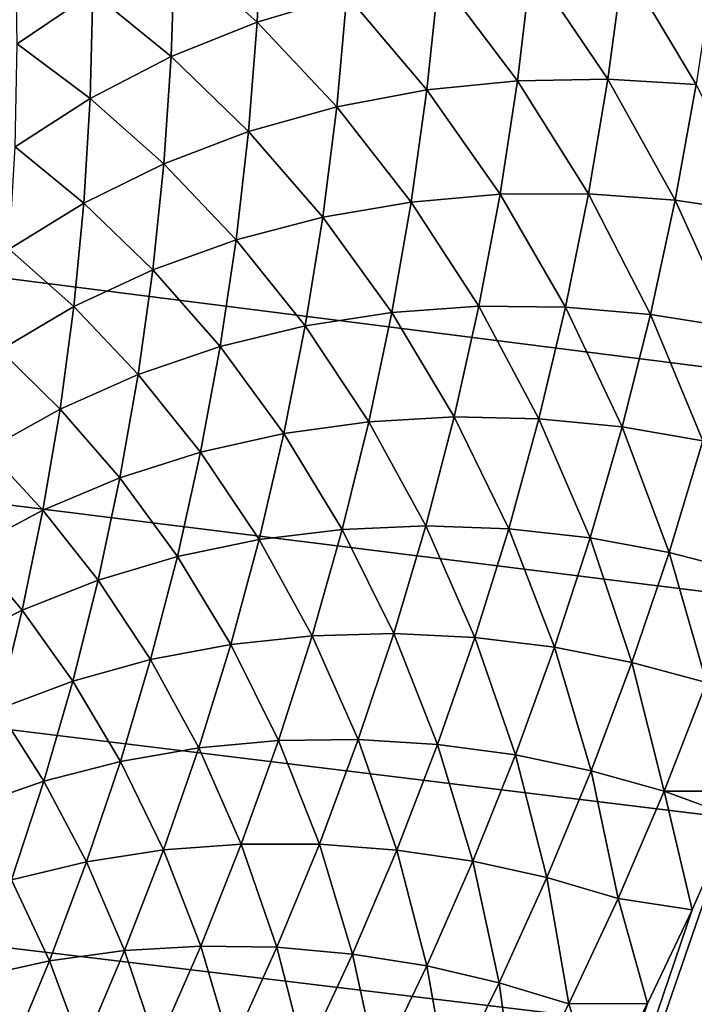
# Model space of a CAD drawing. Header units: millimetres. Extents: x -100 to 100, y -30 to 32.
# Tile 47 of 127: x -4.126 to -3.781, y -10.002 to -9.499. Entities that reach past the tile are written whole.
import ezdxf

# ---------------------------------------------------------------- set-up
doc = ezdxf.new("R2010")
doc.units = ezdxf.units.MM
doc.header["$LTSCALE"] = 81.481481
for name, color, linetype in [('3', 7, 'CONTINUOUS'), ('53', 7, 'CONTINUOUS'), ('6', 7, 'CONTINUOUS'), ('61', 7, 'CONTINUOUS'), ('62', 7, 'CONTINUOUS'), ('65', 7, 'CONTINUOUS'), ('68', 7, 'CONTINUOUS'), ('70', 7, 'CONTINUOUS'), ('75', 7, 'CONTINUOUS'), ('81', 7, 'CONTINUOUS'), ('83', 7, 'CONTINUOUS')]:
    doc.layers.add(name, color=color, linetype=linetype)

msp = doc.modelspace()

# ---------------------------------------------------------------- linework, layer by layer
at = {"layer": '3', "color": 7, "linetype": 'Continuous'}
for points in [[(-100, 30, -2), (100, 30, -2), (-100, -30, -2), (-100, 30, -2)], [(-100, -30, -2), (100, 30, -2), (100, -30, -2), (-100, -30, -2)]]:
    msp.add_3dface(points, dxfattribs=at)
at = {"layer": '53', "color": 7, "linetype": 'Continuous'}
for points in [[(79, 27.8, 669.2), (-79, 27.8, 669.2), (79, -27.8, 669.2), (79, 27.8, 669.2)], [(79, -27.8, 669.2), (-79, 27.8, 669.2), (-79, -27.8, 669.2), (79, -27.8, 669.2)]]:
    msp.add_3dface(points, dxfattribs=at)
at = {"layer": '6', "color": 7, "linetype": 'Continuous'}
for points in [[(-98, -28), (98, -28), (-98, 28), (-98, -28)], [(-98, 28), (98, -28), (98, 28), (-98, 28)]]:
    msp.add_3dface(points, dxfattribs=at)
at = {"layer": '61', "color": 7, "linetype": 'Continuous'}
for points in [[(51, 23, 14), (51, -23, 14), (-50, -23, 14), (51, 23, 14)], [(-50, 23, 14), (51, 23, 14), (-50, -23, 14), (-50, 23, 14)]]:
    msp.add_3dface(points, dxfattribs=at)
at = {"layer": '62', "color": 7, "linetype": 'Continuous'}
for points in [[(-50, -23, 18), (51, -23, 18), (-50, 23, 18), (-50, -23, 18)], [(-50, 23, 18), (51, -23, 18), (51, 23, 18), (-50, 23, 18)]]:
    msp.add_3dface(points, dxfattribs=at)
at = {"layer": '65', "linetype": 'Continuous'}
for points in [[(38, -12, 3.1), (38, -3, 3.1), (-5.14369, 10.29799, 3.1), (38, -12, 3.1)], [(-5.04195, 10.2423, 3.1), (38, -12, 3.1), (-5.14369, 10.29799, 3.1), (-5.04195, 10.2423, 3.1)], [(11.39107, 0.7547, 3.1), (38, -12, 3.1), (-5.04195, 10.2423, 3.1), (11.39107, 0.7547, 3.1)], [(10.50984, -0.69443, 3.1), (-4.65088, 9.56496, 3.1), (-4.65088, -9.56496, 3.1), (10.50984, -0.69443, 3.1)], [(10.60893, -0.7547, 3.1), (10.50984, -0.69443, 3.1), (-4.65088, -9.56496, 3.1), (10.60893, -0.7547, 3.1)], [(10.71534, -0.80092, 3.1), (10.60893, -0.7547, 3.1), (-4.65088, -9.56496, 3.1), (10.71534, -0.80092, 3.1)], [(46, -16, 3.1), (10.71534, -0.80092, 3.1), (-4.65088, -9.56496, 3.1), (46, -16, 3.1)], [(-4.66406, -9.68022, 3.1), (46, -16, 3.1), (-4.65088, -9.56496, 3.1), (-4.66406, -9.68022, 3.1)], [(-4.69281, -9.79263, 3.1), (46, -16, 3.1), (-4.66406, -9.68022, 3.1), (-4.69281, -9.79263, 3.1)], [(-4.7366, -9.90007, 3.1), (46, -16, 3.1), (-4.69281, -9.79263, 3.1), (-4.7366, -9.90007, 3.1)], [(-4.79459, -10.00051, 3.1), (46, -16, 3.1), (-4.7366, -9.90007, 3.1), (-4.79459, -10.00051, 3.1)], [(-4.86574, -10.09215, 3.1), (46, -16, 3.1), (-4.79459, -10.00051, 3.1), (-4.86574, -10.09215, 3.1)]]:
    msp.add_3dface(points, dxfattribs=at)
at = {"layer": '68', "color": 253, "linetype": 'Continuous', "true_color": 0xaab4c3}
for points in [[(-3.0458, -10.13445, 8.84618), (-4.11067, -10.9206, 10.8), (-3.76095, -9.90575, 8.86906), (-3.0458, -10.13445, 8.84618)], [(-3.76095, -9.90575, 8.86906), (-4.11067, -10.9206, 10.8), (-3.78184, -9.95344, 8.95786), (-3.76095, -9.90575, 8.86906)], [(-3.78184, -9.95344, 8.95786), (-4.11067, -10.9206, 10.8), (-3.80474, -10.00141, 9.04881), (-3.78184, -9.95344, 8.95786)], [(-3.80474, -10.00141, 9.04881), (-4.11067, -10.9206, 10.8), (-3.82963, -10.05004, 9.14252), (-3.80474, -10.00141, 9.04881)]]:
    msp.add_3dface(points, dxfattribs=at)
at = {"layer": '70', "color": 253, "linetype": 'Continuous', "true_color": 0xaab4c3}
for points in [[(-4.00166, -9.44335, 8.02892), (-4.00414, -9.49998, 8.12503), (-4.04626, -9.46223, 8.01362), (-4.00166, -9.44335, 8.02892)], [(-4.00166, -9.44335, 8.02892), (-3.95835, -9.4863, 8.13795), (-4.00414, -9.49998, 8.12503), (-4.00166, -9.44335, 8.02892)], [(-4.12768, -9.45785, 7.88039), (-4.08819, -9.48494, 7.9961), (-4.12683, -9.5111, 7.97668), (-4.12768, -9.45785, 7.88039)], [(-4.04626, -9.46223, 8.01362), (-4.0481, -9.51761, 8.10984), (-4.08819, -9.48494, 7.9961), (-4.04626, -9.46223, 8.01362)], [(-4.04626, -9.46223, 8.01362), (-4.00414, -9.49998, 8.12503), (-4.0481, -9.51761, 8.10984), (-4.04626, -9.46223, 8.01362)], [(-3.86412, -9.47121, 8.1565), (-3.87115, -9.53, 8.25359), (-3.91144, -9.47672, 8.14846), (-3.86412, -9.47121, 8.1565)], [(-3.86412, -9.47121, 8.1565), (-3.82504, -9.52912, 8.25957), (-3.87115, -9.53, 8.25359), (-3.86412, -9.47121, 8.1565)], [(-3.81707, -9.46966, 8.16207), (-3.82504, -9.52912, 8.25957), (-3.86412, -9.47121, 8.1565), (-3.81707, -9.46966, 8.16207)], [(-3.81707, -9.46966, 8.16207), (-3.77979, -9.53185, 8.26327), (-3.82504, -9.52912, 8.25957), (-3.81707, -9.46966, 8.16207)], [(-3.77092, -9.47185, 8.16524), (-3.77979, -9.53185, 8.26327), (-3.81707, -9.46966, 8.16207), (-3.77092, -9.47185, 8.16524)], [(-3.91144, -9.47672, 8.14846), (-3.91755, -9.53469, 8.24527), (-3.95835, -9.4863, 8.13795), (-3.91144, -9.47672, 8.14846)], [(-3.91144, -9.47672, 8.14846), (-3.87115, -9.53, 8.25359), (-3.91755, -9.53469, 8.24527), (-3.91144, -9.47672, 8.14846)], [(-4.08819, -9.48494, 7.9961), (-4.08955, -9.53901, 8.09258), (-4.12683, -9.5111, 7.97668), (-4.08819, -9.48494, 7.9961)], [(-4.08819, -9.48494, 7.9961), (-4.0481, -9.51761, 8.10984), (-4.08955, -9.53901, 8.09258), (-4.08819, -9.48494, 7.9961)], [(-3.95835, -9.4863, 8.13795), (-3.96357, -9.54333, 8.23461), (-4.00414, -9.49998, 8.12503), (-3.95835, -9.4863, 8.13795)], [(-3.95835, -9.4863, 8.13795), (-3.91755, -9.53469, 8.24527), (-3.96357, -9.54333, 8.23461), (-3.95835, -9.4863, 8.13795)], [(-4.00414, -9.49998, 8.12503), (-4.00857, -9.55593, 8.22167), (-4.0481, -9.51761, 8.10984), (-4.00414, -9.49998, 8.12503)], [(-4.00414, -9.49998, 8.12503), (-3.96357, -9.54333, 8.23461), (-4.00857, -9.55593, 8.22167), (-4.00414, -9.49998, 8.12503)], [(-4.12683, -9.5111, 7.97668), (-4.08955, -9.53901, 8.09258), (-4.12793, -9.56379, 8.07353), (-4.12683, -9.5111, 7.97668)], [(-4.0481, -9.51761, 8.10984), (-4.05187, -9.57237, 8.2066), (-4.08955, -9.53901, 8.09258), (-4.0481, -9.51761, 8.10984)], [(-4.0481, -9.51761, 8.10984), (-4.00857, -9.55593, 8.22167), (-4.05187, -9.57237, 8.2066), (-4.0481, -9.51761, 8.10984)], [(-3.87115, -9.53, 8.25359), (-3.88008, -9.58799, 8.35114), (-3.91755, -9.53469, 8.24527), (-3.87115, -9.53, 8.25359)], [(-3.87115, -9.53, 8.25359), (-3.8349, -9.58775, 8.3575), (-3.88008, -9.58799, 8.35114), (-3.87115, -9.53, 8.25359)], [(-3.82504, -9.52912, 8.25957), (-3.8349, -9.58775, 8.3575), (-3.87115, -9.53, 8.25359), (-3.82504, -9.52912, 8.25957)], [(-3.82504, -9.52912, 8.25957), (-3.79056, -9.59099, 8.36168), (-3.8349, -9.58775, 8.3575), (-3.82504, -9.52912, 8.25957)], [(-3.77979, -9.53185, 8.26327), (-3.79056, -9.59099, 8.36168), (-3.82504, -9.52912, 8.25957), (-3.77979, -9.53185, 8.26327)], [(-3.91755, -9.53469, 8.24527), (-3.92555, -9.59192, 8.34256), (-3.96357, -9.54333, 8.23461), (-3.91755, -9.53469, 8.24527)], [(-3.91755, -9.53469, 8.24527), (-3.88008, -9.58799, 8.35114), (-3.92555, -9.59192, 8.34256), (-3.91755, -9.53469, 8.24527)], [(-3.77979, -9.53185, 8.26327), (-3.74754, -9.59743, 8.36377), (-3.79056, -9.59099, 8.36168), (-3.77979, -9.53185, 8.26327)], [(-4.08955, -9.53901, 8.09258), (-4.09283, -9.59249, 8.18958), (-4.12793, -9.56379, 8.07353), (-4.08955, -9.53901, 8.09258)], [(-4.08955, -9.53901, 8.09258), (-4.05187, -9.57237, 8.2066), (-4.09283, -9.59249, 8.18958), (-4.08955, -9.53901, 8.09258)], [(-3.96357, -9.54333, 8.23461), (-3.97069, -9.59964, 8.33176), (-4.00857, -9.55593, 8.22167), (-3.96357, -9.54333, 8.23461)], [(-3.96357, -9.54333, 8.23461), (-3.92555, -9.59192, 8.34256), (-3.97069, -9.59964, 8.33176), (-3.96357, -9.54333, 8.23461)], [(-4.00857, -9.55593, 8.22167), (-4.01488, -9.6112, 8.31881), (-4.05187, -9.57237, 8.2066), (-4.00857, -9.55593, 8.22167)], [(-4.00857, -9.55593, 8.22167), (-3.97069, -9.59964, 8.33176), (-4.01488, -9.6112, 8.31881), (-4.00857, -9.55593, 8.22167)], [(-4.12793, -9.56379, 8.07353), (-4.09283, -9.59249, 8.18958), (-4.13092, -9.61594, 8.17089), (-4.12793, -9.56379, 8.07353)], [(-4.05187, -9.57237, 8.2066), (-4.05751, -9.6265, 8.30386), (-4.09283, -9.59249, 8.18958), (-4.05187, -9.57237, 8.2066)], [(-4.05187, -9.57237, 8.2066), (-4.01488, -9.6112, 8.31881), (-4.05751, -9.6265, 8.30386), (-4.05187, -9.57237, 8.2066)], [(-3.92555, -9.59192, 8.34256), (-3.93542, -9.6484, 8.44032), (-3.97069, -9.59964, 8.33176), (-3.92555, -9.59192, 8.34256)], [(-3.92555, -9.59192, 8.34256), (-3.89089, -9.64521, 8.44915), (-3.93542, -9.6484, 8.44032), (-3.92555, -9.59192, 8.34256)], [(-3.88008, -9.58799, 8.35114), (-3.89089, -9.64521, 8.44915), (-3.92555, -9.59192, 8.34256), (-3.88008, -9.58799, 8.35114)], [(-3.88008, -9.58799, 8.35114), (-3.84664, -9.64558, 8.45586), (-3.89089, -9.64521, 8.44915), (-3.88008, -9.58799, 8.35114)], [(-3.8349, -9.58775, 8.3575), (-3.84664, -9.64558, 8.45586), (-3.88008, -9.58799, 8.35114), (-3.8349, -9.58775, 8.3575)], [(-3.8349, -9.58775, 8.3575), (-3.80321, -9.6493, 8.46049), (-3.84664, -9.64558, 8.45586), (-3.8349, -9.58775, 8.3575)], [(-3.79056, -9.59099, 8.36168), (-3.80321, -9.6493, 8.46049), (-3.8349, -9.58775, 8.3575), (-3.79056, -9.59099, 8.36168)], [(-3.79056, -9.59099, 8.36168), (-3.76105, -9.6561, 8.46311), (-3.80321, -9.6493, 8.46049), (-3.79056, -9.59099, 8.36168)], [(-3.74754, -9.59743, 8.36377), (-3.76105, -9.6561, 8.46311), (-3.79056, -9.59099, 8.36168), (-3.74754, -9.59743, 8.36377)], [(-4.09283, -9.59249, 8.18958), (-4.09797, -9.64537, 8.28708), (-4.13092, -9.61594, 8.17089), (-4.09283, -9.59249, 8.18958)], [(-4.09283, -9.59249, 8.18958), (-4.05751, -9.6265, 8.30386), (-4.09797, -9.64537, 8.28708), (-4.09283, -9.59249, 8.18958)], [(-3.97069, -9.59964, 8.33176), (-3.97968, -9.65525, 8.4294), (-4.01488, -9.6112, 8.31881), (-3.97069, -9.59964, 8.33176)], [(-3.97069, -9.59964, 8.33176), (-3.93542, -9.6484, 8.44032), (-3.97968, -9.65525, 8.4294), (-3.97069, -9.59964, 8.33176)], [(-4.01488, -9.6112, 8.31881), (-4.02307, -9.66581, 8.41645), (-4.05751, -9.6265, 8.30386), (-4.01488, -9.6112, 8.31881)], [(-4.01488, -9.6112, 8.31881), (-3.97968, -9.65525, 8.4294), (-4.02307, -9.66581, 8.41645), (-4.01488, -9.6112, 8.31881)], [(-4.13092, -9.61594, 8.17089), (-4.09797, -9.64537, 8.28708), (-4.13574, -9.66752, 8.26872), (-4.13092, -9.61594, 8.17089)], [(-4.05751, -9.6265, 8.30386), (-4.06501, -9.68, 8.40161), (-4.09797, -9.64537, 8.28708), (-4.05751, -9.6265, 8.30386)], [(-4.05751, -9.6265, 8.30386), (-4.02307, -9.66581, 8.41645), (-4.06501, -9.68, 8.40161), (-4.05751, -9.6265, 8.30386)], [(-4.09797, -9.64537, 8.28708), (-4.10494, -9.69767, 8.38506), (-4.13574, -9.66752, 8.26872), (-4.09797, -9.64537, 8.28708)], [(-4.09797, -9.64537, 8.28708), (-4.06501, -9.68, 8.40161), (-4.10494, -9.69767, 8.38506), (-4.09797, -9.64537, 8.28708)], [(-3.89089, -9.64521, 8.44915), (-3.90355, -9.70166, 8.54761), (-3.93542, -9.6484, 8.44032), (-3.89089, -9.64521, 8.44915)], [(-3.89089, -9.64521, 8.44915), (-3.86024, -9.7026, 8.55465), (-3.90355, -9.70166, 8.54761), (-3.89089, -9.64521, 8.44915)], [(-3.84664, -9.64558, 8.45586), (-3.86024, -9.7026, 8.55465), (-3.89089, -9.64521, 8.44915), (-3.84664, -9.64558, 8.45586)], [(-3.84664, -9.64558, 8.45586), (-3.81772, -9.70678, 8.5597), (-3.86024, -9.7026, 8.55465), (-3.84664, -9.64558, 8.45586)], [(-3.80321, -9.6493, 8.46049), (-3.81772, -9.70678, 8.5597), (-3.84664, -9.64558, 8.45586), (-3.80321, -9.6493, 8.46049)], [(-3.93542, -9.6484, 8.44032), (-3.94716, -9.70414, 8.53857), (-3.97968, -9.65525, 8.4294), (-3.93542, -9.6484, 8.44032)], [(-3.93542, -9.6484, 8.44032), (-3.90355, -9.70166, 8.54761), (-3.94716, -9.70414, 8.53857), (-3.93542, -9.6484, 8.44032)], [(-3.80321, -9.6493, 8.46049), (-3.77641, -9.71393, 8.56283), (-3.81772, -9.70678, 8.5597), (-3.80321, -9.6493, 8.46049)], [(-3.76105, -9.6561, 8.46311), (-3.77641, -9.71393, 8.56283), (-3.80321, -9.6493, 8.46049), (-3.76105, -9.6561, 8.46311)], [(-3.97968, -9.65525, 8.4294), (-3.99053, -9.71016, 8.52754), (-4.02307, -9.66581, 8.41645), (-3.97968, -9.65525, 8.4294)], [(-3.97968, -9.65525, 8.4294), (-3.94716, -9.70414, 8.53857), (-3.99053, -9.71016, 8.52754), (-3.97968, -9.65525, 8.4294)], [(-4.02307, -9.66581, 8.41645), (-4.03311, -9.71976, 8.51459), (-4.06501, -9.68, 8.40161), (-4.02307, -9.66581, 8.41645)], [(-4.02307, -9.66581, 8.41645), (-3.99053, -9.71016, 8.52754), (-4.03311, -9.71976, 8.51459), (-4.02307, -9.66581, 8.41645)], [(-4.13574, -9.66752, 8.26872), (-4.10494, -9.69767, 8.38506), (-4.14236, -9.71855, 8.36703), (-4.13574, -9.66752, 8.26872)], [(-4.06501, -9.68, 8.40161), (-4.07435, -9.73287, 8.49987), (-4.10494, -9.69767, 8.38506), (-4.06501, -9.68, 8.40161)], [(-4.06501, -9.68, 8.40161), (-4.03311, -9.71976, 8.51459), (-4.07435, -9.73287, 8.49987), (-4.06501, -9.68, 8.40161)], [(-4.10494, -9.69767, 8.38506), (-4.11373, -9.74937, 8.48354), (-4.14236, -9.71855, 8.36703), (-4.10494, -9.69767, 8.38506)], [(-4.10494, -9.69767, 8.38506), (-4.07435, -9.73287, 8.49987), (-4.11373, -9.74937, 8.48354), (-4.10494, -9.69767, 8.38506)], [(-3.90355, -9.70166, 8.54761), (-3.91806, -9.75735, 8.64655), (-3.94716, -9.70414, 8.53857), (-3.90355, -9.70166, 8.54761)], [(-3.90355, -9.70166, 8.54761), (-3.87568, -9.75884, 8.65389), (-3.91806, -9.75735, 8.64655), (-3.90355, -9.70166, 8.54761)], [(-3.86024, -9.7026, 8.55465), (-3.87568, -9.75884, 8.65389), (-3.90355, -9.70166, 8.54761), (-3.86024, -9.7026, 8.55465)], [(-3.86024, -9.7026, 8.55465), (-3.83407, -9.76345, 8.65933), (-3.87568, -9.75884, 8.65389), (-3.86024, -9.7026, 8.55465)], [(-3.81772, -9.70678, 8.5597), (-3.83407, -9.76345, 8.65933), (-3.86024, -9.7026, 8.55465), (-3.81772, -9.70678, 8.5597)], [(-3.94716, -9.70414, 8.53857), (-3.96074, -9.75916, 8.6373), (-3.99053, -9.71016, 8.52754), (-3.94716, -9.70414, 8.53857)], [(-3.94716, -9.70414, 8.53857), (-3.91806, -9.75735, 8.64655), (-3.96074, -9.75916, 8.6373), (-3.94716, -9.70414, 8.53857)], [(-3.81772, -9.70678, 8.5597), (-3.79363, -9.77092, 8.66293), (-3.83407, -9.76345, 8.65933), (-3.81772, -9.70678, 8.5597)], [(-3.77641, -9.71393, 8.56283), (-3.79363, -9.77092, 8.66293), (-3.81772, -9.70678, 8.5597), (-3.77641, -9.71393, 8.56283)], [(-3.99053, -9.71016, 8.52754), (-4.00321, -9.76438, 8.62618), (-4.03311, -9.71976, 8.51459), (-3.99053, -9.71016, 8.52754)], [(-3.99053, -9.71016, 8.52754), (-3.96074, -9.75916, 8.6373), (-4.00321, -9.76438, 8.62618), (-3.99053, -9.71016, 8.52754)], [(-3.77641, -9.71393, 8.56283), (-3.75471, -9.78099, 8.66478), (-3.79363, -9.77092, 8.66293), (-3.77641, -9.71393, 8.56283)], [(-4.14236, -9.71855, 8.36703), (-4.11373, -9.74937, 8.48354), (-4.15078, -9.76901, 8.46581), (-4.14236, -9.71855, 8.36703)], [(-4.03311, -9.71976, 8.51459), (-4.04498, -9.77305, 8.61324), (-4.07435, -9.73287, 8.49987), (-4.03311, -9.71976, 8.51459)], [(-4.03311, -9.71976, 8.51459), (-4.00321, -9.76438, 8.62618), (-4.04498, -9.77305, 8.61324), (-4.03311, -9.71976, 8.51459)], [(-4.07435, -9.73287, 8.49987), (-4.08552, -9.78512, 8.59864), (-4.11373, -9.74937, 8.48354), (-4.07435, -9.73287, 8.49987)], [(-4.07435, -9.73287, 8.49987), (-4.04498, -9.77305, 8.61324), (-4.08552, -9.78512, 8.59864), (-4.07435, -9.73287, 8.49987)], [(-4.11373, -9.74937, 8.48354), (-4.12433, -9.80048, 8.58252), (-4.15078, -9.76901, 8.46581), (-4.11373, -9.74937, 8.48354)], [(-4.11373, -9.74937, 8.48354), (-4.08552, -9.78512, 8.59864), (-4.12433, -9.80048, 8.58252), (-4.11373, -9.74937, 8.48354)], [(-3.91806, -9.75735, 8.64655), (-3.93439, -9.8123, 8.74596), (-3.96074, -9.75916, 8.6373), (-3.91806, -9.75735, 8.64655)], [(-3.91806, -9.75735, 8.64655), (-3.89295, -9.81431, 8.75358), (-3.93439, -9.8123, 8.74596), (-3.91806, -9.75735, 8.64655)], [(-3.87568, -9.75884, 8.65389), (-3.89295, -9.81431, 8.75358), (-3.91806, -9.75735, 8.64655), (-3.87568, -9.75884, 8.65389)], [(-3.96074, -9.75916, 8.6373), (-3.97613, -9.81346, 8.73653), (-4.00321, -9.76438, 8.62618), (-3.96074, -9.75916, 8.6373)], [(-3.96074, -9.75916, 8.6373), (-3.93439, -9.8123, 8.74596), (-3.97613, -9.81346, 8.73653), (-3.96074, -9.75916, 8.6373)], [(-3.87568, -9.75884, 8.65389), (-3.85225, -9.81932, 8.75939), (-3.89295, -9.81431, 8.75358), (-3.87568, -9.75884, 8.65389)], [(-3.83407, -9.76345, 8.65933), (-3.85225, -9.81932, 8.75939), (-3.87568, -9.75884, 8.65389), (-3.83407, -9.76345, 8.65933)], [(-4.00321, -9.76438, 8.62618), (-4.01772, -9.8179, 8.72532), (-4.04498, -9.77305, 8.61324), (-4.00321, -9.76438, 8.62618)], [(-4.00321, -9.76438, 8.62618), (-3.97613, -9.81346, 8.73653), (-4.01772, -9.8179, 8.72532), (-4.00321, -9.76438, 8.62618)], [(-3.83407, -9.76345, 8.65933), (-3.81267, -9.82709, 8.76344), (-3.85225, -9.81932, 8.75939), (-3.83407, -9.76345, 8.65933)], [(-3.79363, -9.77092, 8.66293), (-3.81267, -9.82709, 8.76344), (-3.83407, -9.76345, 8.65933), (-3.79363, -9.77092, 8.66293)], [(-4.15078, -9.76901, 8.46581), (-4.12433, -9.80048, 8.58252), (-4.16097, -9.81892, 8.56509), (-4.15078, -9.76901, 8.46581)], [(-3.79363, -9.77092, 8.66293), (-3.77455, -9.83738, 8.76579), (-3.81267, -9.82709, 8.76344), (-3.79363, -9.77092, 8.66293)], [(-3.75471, -9.78099, 8.66478), (-3.77455, -9.83738, 8.76579), (-3.79363, -9.77092, 8.66293), (-3.75471, -9.78099, 8.66478)], [(-4.04498, -9.77305, 8.61324), (-4.05866, -9.82568, 8.7124), (-4.08552, -9.78512, 8.59864), (-4.04498, -9.77305, 8.61324)], [(-4.04498, -9.77305, 8.61324), (-4.01772, -9.8179, 8.72532), (-4.05866, -9.82568, 8.7124), (-4.04498, -9.77305, 8.61324)], [(-4.08552, -9.78512, 8.59864), (-4.09848, -9.83675, 8.69791), (-4.12433, -9.80048, 8.58252), (-4.08552, -9.78512, 8.59864)], [(-4.08552, -9.78512, 8.59864), (-4.05866, -9.82568, 8.7124), (-4.09848, -9.83675, 8.69791), (-4.08552, -9.78512, 8.59864)], [(-4.12433, -9.80048, 8.58252), (-4.1367, -9.85101, 8.682), (-4.16097, -9.81892, 8.56509), (-4.12433, -9.80048, 8.58252)], [(-4.12433, -9.80048, 8.58252), (-4.09848, -9.83675, 8.69791), (-4.1367, -9.85101, 8.682), (-4.12433, -9.80048, 8.58252)], [(-3.93439, -9.8123, 8.74596), (-3.95252, -9.8665, 8.84585), (-3.97613, -9.81346, 8.73653), (-3.93439, -9.8123, 8.74596)], [(-3.93439, -9.8123, 8.74596), (-3.91202, -9.86901, 8.85373), (-3.95252, -9.8665, 8.84585), (-3.93439, -9.8123, 8.74596)], [(-3.89295, -9.81431, 8.75358), (-3.91202, -9.86901, 8.85373), (-3.93439, -9.8123, 8.74596), (-3.89295, -9.81431, 8.75358)], [(-4.01772, -9.8179, 8.72532), (-4.03403, -9.87075, 8.82497), (-4.05866, -9.82568, 8.7124), (-4.01772, -9.8179, 8.72532)], [(-4.01772, -9.8179, 8.72532), (-3.99334, -9.86705, 8.83625), (-4.03403, -9.87075, 8.82497), (-4.01772, -9.8179, 8.72532)], [(-3.97613, -9.81346, 8.73653), (-3.99334, -9.86705, 8.83625), (-4.01772, -9.8179, 8.72532), (-3.97613, -9.81346, 8.73653)], [(-3.97613, -9.81346, 8.73653), (-3.95252, -9.8665, 8.84585), (-3.99334, -9.86705, 8.83625), (-3.97613, -9.81346, 8.73653)], [(-3.89295, -9.81431, 8.75358), (-3.87223, -9.8744, 8.85989), (-3.91202, -9.86901, 8.85373), (-3.89295, -9.81431, 8.75358)], [(-3.85225, -9.81932, 8.75939), (-3.87223, -9.8744, 8.85989), (-3.89295, -9.81431, 8.75358), (-3.85225, -9.81932, 8.75939)], [(-3.85225, -9.81932, 8.75939), (-3.83352, -9.88246, 8.86436), (-3.87223, -9.8744, 8.85989), (-3.85225, -9.81932, 8.75939)], [(-3.81267, -9.82709, 8.76344), (-3.83352, -9.88246, 8.86436), (-3.85225, -9.81932, 8.75939), (-3.81267, -9.82709, 8.76344)], [(-4.05866, -9.82568, 8.7124), (-4.07414, -9.87766, 8.81208), (-4.09848, -9.83675, 8.69791), (-4.05866, -9.82568, 8.7124)], [(-4.05866, -9.82568, 8.7124), (-4.03403, -9.87075, 8.82497), (-4.07414, -9.87766, 8.81208), (-4.05866, -9.82568, 8.7124)], [(-3.81267, -9.82709, 8.76344), (-3.79621, -9.89294, 8.86719), (-3.83352, -9.88246, 8.86436), (-3.81267, -9.82709, 8.76344)], [(-3.77455, -9.83738, 8.76579), (-3.79621, -9.89294, 8.86719), (-3.81267, -9.82709, 8.76344), (-3.77455, -9.83738, 8.76579)], [(-4.09848, -9.83675, 8.69791), (-4.11323, -9.88776, 8.7977), (-4.1367, -9.85101, 8.682), (-4.09848, -9.83675, 8.69791)], [(-4.09848, -9.83675, 8.69791), (-4.07414, -9.87766, 8.81208), (-4.11323, -9.88776, 8.7977), (-4.09848, -9.83675, 8.69791)], [(-3.77455, -9.83738, 8.76579), (-3.75564, -9.89294, 8.84546), (-3.79621, -9.89294, 8.86719), (-3.77455, -9.83738, 8.76579)], [(-4.1367, -9.85101, 8.682), (-4.11323, -9.88776, 8.7977), (-4.15084, -9.90095, 8.78198), (-4.1367, -9.85101, 8.682)], [(-3.99334, -9.86705, 8.83625), (-4.01232, -9.91992, 8.93646), (-4.03403, -9.87075, 8.82497), (-3.99334, -9.86705, 8.83625)], [(-3.99334, -9.86705, 8.83625), (-3.97244, -9.91996, 8.94621), (-4.01232, -9.91992, 8.93646), (-3.99334, -9.86705, 8.83625)], [(-3.95252, -9.8665, 8.84585), (-3.97244, -9.91996, 8.94621), (-3.99334, -9.86705, 8.83625), (-3.95252, -9.8665, 8.84585)], [(-3.95252, -9.8665, 8.84585), (-3.93287, -9.92295, 8.95433), (-3.97244, -9.91996, 8.94621), (-3.95252, -9.8665, 8.84585)], [(-3.91202, -9.86901, 8.85373), (-3.93287, -9.92295, 8.95433), (-3.95252, -9.8665, 8.84585), (-3.91202, -9.86901, 8.85373)], [(-4.03403, -9.87075, 8.82497), (-4.05211, -9.92291, 8.92511), (-4.07414, -9.87766, 8.81208), (-4.03403, -9.87075, 8.82497)], [(-4.03403, -9.87075, 8.82497), (-4.01232, -9.91992, 8.93646), (-4.05211, -9.92291, 8.92511), (-4.03403, -9.87075, 8.82497)], [(-3.91202, -9.86901, 8.85373), (-3.894, -9.9287, 8.96081), (-3.93287, -9.92295, 8.95433), (-3.91202, -9.86901, 8.85373)], [(-3.87223, -9.8744, 8.85989), (-3.894, -9.9287, 8.96081), (-3.91202, -9.86901, 8.85373), (-3.87223, -9.8744, 8.85989)], [(-4.07414, -9.87766, 8.81208), (-4.09139, -9.92899, 8.91224), (-4.11323, -9.88776, 8.7977), (-4.07414, -9.87766, 8.81208)], [(-4.07414, -9.87766, 8.81208), (-4.05211, -9.92291, 8.92511), (-4.09139, -9.92899, 8.91224), (-4.07414, -9.87766, 8.81208)], [(-3.87223, -9.8744, 8.85989), (-3.85616, -9.93702, 8.96567), (-3.894, -9.9287, 8.96081), (-3.87223, -9.8744, 8.85989)], [(-3.83352, -9.88246, 8.86436), (-3.85616, -9.93702, 8.96567), (-3.87223, -9.8744, 8.85989), (-3.83352, -9.88246, 8.86436)], [(-3.83352, -9.88246, 8.86436), (-3.81966, -9.94767, 8.96897), (-3.85616, -9.93702, 8.96567), (-3.83352, -9.88246, 8.86436)], [(-3.79621, -9.89294, 8.86719), (-3.81966, -9.94767, 8.96897), (-3.83352, -9.88246, 8.86436), (-3.79621, -9.89294, 8.86719)], [(-4.11323, -9.88776, 8.7977), (-4.12973, -9.93814, 8.89798), (-4.15084, -9.90095, 8.78198), (-4.11323, -9.88776, 8.7977)], [(-4.11323, -9.88776, 8.7977), (-4.09139, -9.92899, 8.91224), (-4.12973, -9.93814, 8.89798), (-4.11323, -9.88776, 8.7977)], [(-3.79621, -9.89294, 8.86719), (-3.78184, -9.95344, 8.95786), (-3.81966, -9.94767, 8.96897), (-3.79621, -9.89294, 8.86719)], [(-3.75564, -9.89294, 8.84546), (-3.76095, -9.90575, 8.86906), (-3.79621, -9.89294, 8.86719), (-3.75564, -9.89294, 8.84546)], [(-3.76095, -9.90575, 8.86906), (-3.78184, -9.95344, 8.95786), (-3.79621, -9.89294, 8.86719), (-3.76095, -9.90575, 8.86906)], [(-4.05211, -9.92291, 8.92511), (-4.07194, -9.97433, 9.02565), (-4.09139, -9.92899, 8.91224), (-4.05211, -9.92291, 8.92511)], [(-4.05211, -9.92291, 8.92511), (-4.03305, -9.97203, 9.03705), (-4.07194, -9.97433, 9.02565), (-4.05211, -9.92291, 8.92511)], [(-4.01232, -9.91992, 8.93646), (-4.03305, -9.97203, 9.03705), (-4.05211, -9.92291, 8.92511), (-4.01232, -9.91992, 8.93646)], [(-4.01232, -9.91992, 8.93646), (-3.9941, -9.97265, 9.04695), (-4.03305, -9.97203, 9.03705), (-4.01232, -9.91992, 8.93646)], [(-3.97244, -9.91996, 8.94621), (-3.9941, -9.97265, 9.04695), (-4.01232, -9.91992, 8.93646), (-3.97244, -9.91996, 8.94621)], [(-3.97244, -9.91996, 8.94621), (-3.95547, -9.97608, 9.0553), (-3.9941, -9.97265, 9.04695), (-3.97244, -9.91996, 8.94621)], [(-3.93287, -9.92295, 8.95433), (-3.95547, -9.97608, 9.0553), (-3.97244, -9.91996, 8.94621), (-3.93287, -9.92295, 8.95433)], [(-3.93287, -9.92295, 8.95433), (-3.91752, -9.98218, 9.06208), (-3.95547, -9.97608, 9.0553), (-3.93287, -9.92295, 8.95433)], [(-3.894, -9.9287, 8.96081), (-3.91752, -9.98218, 9.06208), (-3.93287, -9.92295, 8.95433), (-3.894, -9.9287, 8.96081)], [(-3.894, -9.9287, 8.96081), (-3.88055, -9.99074, 9.06731), (-3.91752, -9.98218, 9.06208), (-3.894, -9.9287, 8.96081)], [(-3.85616, -9.93702, 8.96567), (-3.88055, -9.99074, 9.06731), (-3.894, -9.9287, 8.96081), (-3.85616, -9.93702, 8.96567)], [(-4.09139, -9.92899, 8.91224), (-4.11038, -9.97962, 9.01281), (-4.12973, -9.93814, 8.89798), (-4.09139, -9.92899, 8.91224)], [(-4.09139, -9.92899, 8.91224), (-4.07194, -9.97433, 9.02565), (-4.11038, -9.97962, 9.01281), (-4.09139, -9.92899, 8.91224)], [(-4.12973, -9.93814, 8.89798), (-4.11038, -9.97962, 9.01281), (-4.14796, -9.98785, 8.99866), (-4.12973, -9.93814, 8.89798)], [(-3.85616, -9.93702, 8.96567), (-3.84487, -10.00156, 9.07104), (-3.88055, -9.99074, 9.06731), (-3.85616, -9.93702, 8.96567)], [(-3.81966, -9.94767, 8.96897), (-3.84487, -10.00156, 9.07104), (-3.85616, -9.93702, 8.96567), (-3.81966, -9.94767, 8.96897)], [(-3.81966, -9.94767, 8.96897), (-3.80474, -10.00141, 9.04881), (-3.84487, -10.00156, 9.07104), (-3.81966, -9.94767, 8.96897)], [(-3.78184, -9.95344, 8.95786), (-3.80474, -10.00141, 9.04881), (-3.81966, -9.94767, 8.96897), (-3.78184, -9.95344, 8.95786)], [(-4.03305, -9.97203, 9.03705), (-4.05549, -10.02334, 9.13794), (-4.07194, -9.97433, 9.02565), (-4.03305, -9.97203, 9.03705)], [(-4.03305, -9.97203, 9.03705), (-4.01747, -10.0245, 9.14797), (-4.05549, -10.02334, 9.13794), (-4.03305, -9.97203, 9.03705)], [(-3.9941, -9.97265, 9.04695), (-4.01747, -10.0245, 9.14797), (-4.03305, -9.97203, 9.03705), (-3.9941, -9.97265, 9.04695)], [(-3.9941, -9.97265, 9.04695), (-3.97978, -10.02837, 9.15652), (-4.01747, -10.0245, 9.14797), (-3.9941, -9.97265, 9.04695)], [(-3.95547, -9.97608, 9.0553), (-3.97978, -10.02837, 9.15652), (-3.9941, -9.97265, 9.04695), (-3.95547, -9.97608, 9.0553)], [(-4.07194, -9.97433, 9.02565), (-4.09348, -10.02499, 9.12649), (-4.11038, -9.97962, 9.01281), (-4.07194, -9.97433, 9.02565)], [(-4.07194, -9.97433, 9.02565), (-4.05549, -10.02334, 9.13794), (-4.09348, -10.02499, 9.12649), (-4.07194, -9.97433, 9.02565)], [(-3.95547, -9.97608, 9.0553), (-3.94274, -10.03479, 9.16359), (-3.97978, -10.02837, 9.15652), (-3.95547, -9.97608, 9.0553)], [(-3.91752, -9.98218, 9.06208), (-3.94274, -10.03479, 9.16359), (-3.95547, -9.97608, 9.0553), (-3.91752, -9.98218, 9.06208)], [(-4.11038, -9.97962, 9.01281), (-4.13106, -10.0295, 9.11369), (-4.14796, -9.98785, 8.99866), (-4.11038, -9.97962, 9.01281)], [(-4.11038, -9.97962, 9.01281), (-4.09348, -10.02499, 9.12649), (-4.13106, -10.0295, 9.11369), (-4.11038, -9.97962, 9.01281)], [(-3.91752, -9.98218, 9.06208), (-3.90666, -10.04358, 9.16918), (-3.94274, -10.03479, 9.16359), (-3.91752, -9.98218, 9.06208)], [(-3.88055, -9.99074, 9.06731), (-3.90666, -10.04358, 9.16918), (-3.91752, -9.98218, 9.06208), (-3.88055, -9.99074, 9.06731)], [(-3.88055, -9.99074, 9.06731), (-3.87179, -10.05454, 9.17332), (-3.90666, -10.04358, 9.16918), (-3.88055, -9.99074, 9.06731)], [(-3.84487, -10.00156, 9.07104), (-3.87179, -10.05454, 9.17332), (-3.88055, -9.99074, 9.06731), (-3.84487, -10.00156, 9.07104)], [(-3.84487, -10.00156, 9.07104), (-3.82963, -10.05004, 9.14252), (-3.87179, -10.05454, 9.17332), (-3.84487, -10.00156, 9.07104)], [(-3.80474, -10.00141, 9.04881), (-3.82963, -10.05004, 9.14252), (-3.84487, -10.00156, 9.07104), (-3.80474, -10.00141, 9.04881)]]:
    msp.add_3dface(points, dxfattribs=at)
at = {"layer": '75', "linetype": 'Continuous'}
for points in [[(-79.5, -27.2149, 665.5), (-79.5, 29, 665.5), (79.5, 29, 665.5), (-79.5, -27.2149, 665.5)], [(79.5, -27.2149, 665.5), (-79.5, -27.2149, 665.5), (79.5, 29, 665.5), (79.5, -27.2149, 665.5)]]:
    msp.add_3dface(points, dxfattribs=at)
at = {"layer": '81', "linetype": 'Continuous'}
for points in [[(-79.5, 28.21493, 21.1358), (-60.32829, 28.10151, 22.38335), (79.5, -30.20258, 663.72839), (-79.5, 28.21493, 21.1358)], [(-79.5, -30.20258, 663.72839), (-79.5, 28.21493, 21.1358), (79.5, -30.20258, 663.72839), (-79.5, -30.20258, 663.72839)], [(-60.32829, 28.10151, 22.38335), (-60.17171, 28.10151, 22.38335), (79.5, -30.20258, 663.72839), (-60.32829, 28.10151, 22.38335)], [(-60.17171, 28.10151, 22.38335), (60.17171, 28.10151, 22.38335), (79.5, -30.20258, 663.72839), (-60.17171, 28.10151, 22.38335)]]:
    msp.add_3dface(points, dxfattribs=at)
at = {"layer": '83', "linetype": 'Continuous'}
for points in [[(79.5, 29.70877, 21.27161), (60.3398, 29.60777, 22.38257), (-79.5, -28.70874, 663.8642), (79.5, 29.70877, 21.27161)], [(79.5, -28.70874, 663.8642), (79.5, 29.70877, 21.27161), (-79.5, -28.70874, 663.8642), (79.5, -28.70874, 663.8642)], [(60.3398, 29.60777, 22.38257), (60.18235, 29.60764, 22.38397), (-79.5, -28.70874, 663.8642), (60.3398, 29.60777, 22.38257)], [(60.18235, 29.60764, 22.38397), (-60.18235, 29.60764, 22.38397), (-79.5, -28.70874, 663.8642), (60.18235, 29.60764, 22.38397)]]:
    msp.add_3dface(points, dxfattribs=at)

doc.saveas('drawing.dxf')
